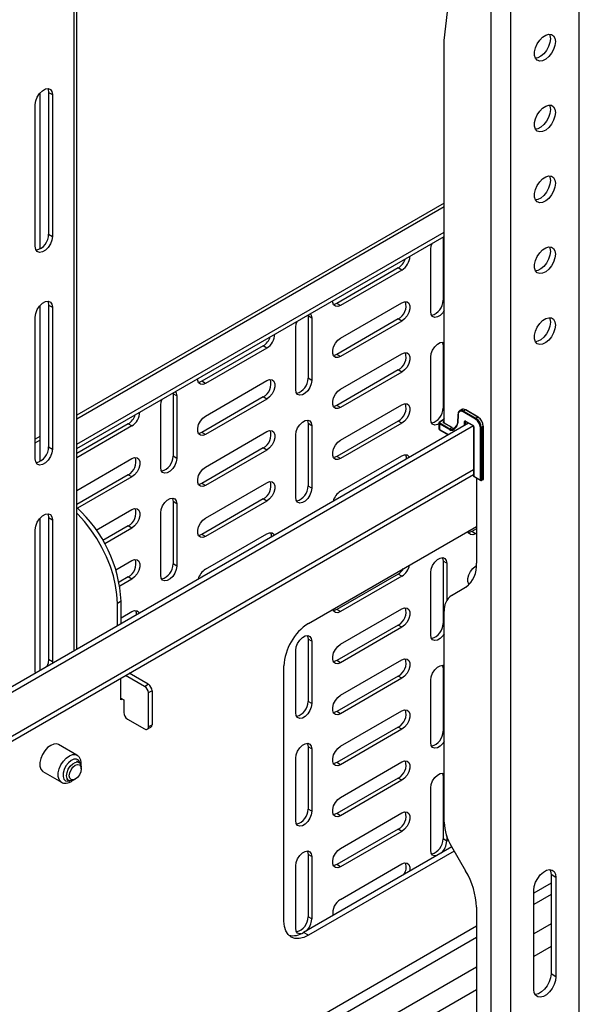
# Model space of a CAD drawing. Header units: millimetres. Extents: x -3222 to 6609, y -2907 to 878.
# Tile 17 of 25: x 3393 to 3554, y 44 to 327. Entities that reach past the tile are written whole.
import ezdxf

# ---------------------------------------------------------------- set-up
doc = ezdxf.new("R2010")
doc.units = ezdxf.units.MM

msp = doc.modelspace()

# ---------------------------------------------------------------- linework, layer by layer
at = {"linetype": 'Continuous', "lineweight": 25}
for p, q in [((3408.92, 145.65), (3408.92, 416.58)), ((3409.72, 146.11), (3409.72, 416.1)), ((3554.46, -115.81), (3554.46, 398.61)), ((3515.56, 321.44), (3522.96, 387.07)), ((3529, 387.18), (3529, -127.24)), ((3534.66, 387.18), (3534.66, -127.24)), ((3515.56, 211.28), (3515.56, 321.44)), ((3399.1, 306.31), (3399.1, 261.39)), ((3401.58, 306.51), (3402.71, 305.85)), ((3401.58, 306.51), (3401.58, 265.68)), ((3402.71, 305.85), (3402.71, 265.02)), ((3397.76, 262.17), (3397.76, 302.99)), ((3515.56, 274.6), (3409.72, 213.5)), ((3409.72, 212.48), (3515.56, 273.59)), ((3401.58, 265.68), (3402.71, 265.02)), ((3409.72, 205.14), (3515.56, 266.24)), ((3409.72, 203.91), (3515.56, 265.02)), ((3515.2, 264.81), (3515.21, 264.57)), ((3515.21, 264.57), (3515.21, 246.6)), ((3515.56, 264.36), (3515.21, 264.57)), ((3511.68, 243.34), (3511.68, 261.3)), ((3502.31, 255.93), (3484.63, 245.73)), ((3503.37, 255.32), (3485.69, 245.11)), ((3503.37, 255.32), (3502.31, 255.93)), ((3399.1, 245.07), (3399.1, 200.15)), ((3401.58, 245.26), (3402.71, 244.61)), ((3401.58, 245.26), (3401.58, 204.44)), ((3402.71, 244.61), (3402.71, 203.78)), ((3485.69, 245.11), (3484.63, 245.73)), ((3485.69, 235.72), (3503.37, 245.93)), ((3515.56, 246.4), (3515.21, 246.6)), ((3397.76, 200.93), (3397.76, 241.75)), ((3476.31, 242.35), (3476.32, 242.11)), ((3477.38, 241.5), (3476.32, 242.11)), ((3476.32, 242.11), (3476.32, 224.15)), ((3477.38, 241.5), (3477.38, 223.54)), ((3502.31, 241.23), (3484.63, 231.03)), ((3503.37, 240.62), (3502.31, 241.23)), ((3472.78, 220.88), (3472.78, 238.85)), ((3503.37, 240.62), (3485.69, 230.42)), ((3463.42, 233.48), (3445.74, 223.28)), ((3464.48, 232.87), (3446.8, 222.66)), ((3464.48, 232.87), (3463.42, 233.48)), ((3515.21, 233.54), (3515.21, 215.57)), ((3515.56, 233.33), (3515.21, 233.54)), ((3485.69, 230.42), (3484.63, 231.03)), ((3485.69, 221.03), (3503.37, 231.23)), ((3511.68, 212.31), (3511.68, 230.27)), ((3477.38, 223.54), (3476.32, 224.15)), ((3502.31, 226.54), (3484.63, 216.33)), ((3503.37, 225.92), (3485.69, 215.72)), ((3503.37, 225.92), (3502.31, 226.54)), ((3446.8, 222.66), (3445.74, 223.28)), ((3446.8, 213.27), (3464.48, 223.48)), ((3437.42, 219.9), (3437.43, 219.66)), ((3438.49, 219.05), (3437.43, 219.66)), ((3437.43, 219.66), (3437.43, 201.7)), ((3438.49, 219.05), (3438.49, 201.09)), ((3463.42, 218.78), (3445.74, 208.58)), ((3464.48, 218.17), (3463.42, 218.78)), ((3433.89, 198.43), (3433.89, 216.4)), ((3464.48, 218.17), (3446.8, 207.97)), ((3485.69, 215.72), (3484.63, 216.33)), ((3485.69, 206.33), (3503.37, 216.53)), ((3515.56, 215.37), (3515.21, 215.57)), ((3519.5, 213.82), (3519.38, 211.28)), ((3519.56, 213.73), (3519.44, 211.19)), ((3520.58, 215.14), (3520.01, 214.81)), ((3524.55, 212.4), (3520.97, 214.46)), ((3521.68, 215.03), (3521.11, 214.7)), ((3521.11, 214.7), (3524.69, 212.64)), ((3525.25, 212.97), (3521.68, 215.03)), ((3525.35, 212.98), (3521.78, 215.04)), ((3525.25, 212.97), (3524.69, 212.64)), ((3522.58, 211.26), (3272.78, 67.06)), ((3523.94, 210.41), (3272.78, 65.43)), ((3424.52, 211.03), (3409.72, 202.48)), ((3425.59, 210.42), (3409.72, 201.26)), ((3425.59, 210.42), (3424.52, 211.03)), ((3477.38, 210.47), (3476.32, 211.09)), ((3476.32, 211.09), (3476.32, 193.12)), ((3477.38, 210.47), (3477.38, 192.51)), ((3502.31, 211.84), (3484.63, 201.63)), ((3503.37, 211.23), (3485.69, 201.02)), ((3503.37, 211.23), (3502.31, 211.84)), ((3514, 211.25), (3514, 209.62)), ((3514.15, 211.05), (3514.15, 209.42)), ((3517.05, 209.38), (3514.15, 211.05)), ((3515.56, 212.34), (3514.19, 211.55)), ((3515.56, 212.27), (3514.29, 211.54)), ((3514.29, 211.29), (3517.19, 209.62)), ((3515.56, 212.64), (3515.24, 212.16)), ((3515.35, 211.66), (3515.56, 211.78)), ((3517.76, 209.95), (3515.35, 211.33)), ((3517.86, 209.96), (3515.45, 211.34)), ((3515.56, 211.46), (3515.49, 211.42)), ((3515.49, 211.42), (3515.49, 211.32)), ((3517.19, 209.62), (3517.76, 209.95)), ((3519.18, 210.66), (3518.34, 209.65)), ((3519.19, 210.45), (3518.35, 209.44)), ((3521.38, 210.57), (3521.43, 211.68)), ((3521.71, 211.67), (3521.67, 210.74)), ((3521.71, 211.83), (3523.77, 210.64)), ((3521.79, 211.72), (3521.71, 211.67)), ((3521.75, 211.74), (3523.81, 210.55)), ((3523.99, 210.23), (3523.99, 196.03)), ((3524.05, 210.15), (3524.05, 195.94)), ((3525.96, 194.84), (3525.96, 209.95)), ((3526.81, 210.27), (3526.24, 209.95)), ((3526.24, 209.95), (3526.24, 194.68)), ((3526.81, 195), (3526.81, 210.27)), ((3526.87, 195.09), (3526.87, 210.36)), ((3399.1, 207.37), (3397.76, 206.6)), ((3446.8, 207.97), (3445.74, 208.58)), ((3446.8, 198.57), (3464.48, 208.78)), ((3472.78, 189.86), (3472.78, 207.82)), ((3514.15, 209.42), (3516.77, 207.91)), ((3514.19, 209.32), (3516.71, 207.87)), ((3397.76, 205.58), (3399.1, 206.36)), ((3401.58, 204.44), (3402.71, 203.78)), ((3438.49, 201.09), (3437.43, 201.7)), ((3463.42, 204.08), (3445.74, 193.88)), ((3464.48, 203.47), (3446.8, 193.27)), ((3464.48, 203.47), (3463.42, 204.08)), ((3485.69, 201.02), (3484.63, 201.63)), ((3485.69, 191.63), (3503.37, 201.84)), ((3409.72, 191.87), (3425.59, 201.03)), ((3523.99, 197.79), (3272.78, 52.77)), ((3272.78, 51.42), (3523.99, 196.43)), ((3424.52, 196.33), (3409.72, 187.78)), ((3425.59, 195.72), (3409.94, 186.69)), ((3425.59, 195.72), (3424.52, 196.33)), ((3524.05, 195.94), (3525.96, 194.84)), ((3524.09, 195.85), (3526.1, 194.69)), ((3446.8, 193.27), (3445.74, 193.88)), ((3446.8, 183.88), (3464.48, 194.08)), ((3477.38, 192.51), (3476.32, 193.12)), ((3524.83, 195.43), (3524.83, 170.85)), ((3526.81, 195), (3526.24, 194.68)), ((3438.49, 188.02), (3437.43, 188.63)), ((3437.43, 188.63), (3437.43, 170.67)), ((3438.49, 188.02), (3438.49, 170.06)), ((3463.42, 189.39), (3445.74, 179.18)), ((3464.48, 188.77), (3446.8, 178.57)), ((3464.48, 188.77), (3463.42, 189.39)), ((3415.34, 180.42), (3425.59, 186.33)), ((3433.89, 167.4), (3433.89, 185.37)), ((3399.1, 183.83), (3399.1, 139.98)), ((3401.58, 184.02), (3402.71, 183.37)), ((3401.58, 184.02), (3401.58, 143.2)), ((3402.71, 183.37), (3402.71, 142.54)), ((3424.52, 181.63), (3417.25, 177.43)), ((3425.59, 181.02), (3424.52, 181.63)), ((3397.76, 139.69), (3397.76, 180.51)), ((3425.59, 181.02), (3417.77, 176.51)), ((3446.8, 178.57), (3445.74, 179.18)), ((3446.8, 169.18), (3464.48, 179.38)), ((3476.46, 153.53), (3524.83, 181.45)), ((3524.83, 180.75), (3523.52, 179.99)), ((3524.58, 179.38), (3523.52, 179.99)), ((3524.83, 179.52), (3524.58, 179.38)), ((3420.99, 168.98), (3425.59, 171.63)), ((3438.49, 170.06), (3437.43, 170.67)), ((3516.27, 170.87), (3515.21, 171.48)), ((3515.21, 171.48), (3515.21, 153.52)), ((3516.27, 170.87), (3516.27, 160.19)), ((3502.31, 167.75), (3484.63, 157.54)), ((3503.37, 167.13), (3502.31, 167.75)), ((3511.68, 150.25), (3511.68, 168.21)), ((3524.58, 169.99), (3524.81, 170.12)), ((3424.52, 166.94), (3421.9, 165.42)), ((3425.59, 166.32), (3422.1, 164.31)), ((3425.59, 166.32), (3424.52, 166.94)), ((3503.37, 167.13), (3485.69, 156.93)), ((3517.64, 161.62), (3521.72, 163.98)), ((3422.47, 159.92), (3421.41, 159.31)), ((3421.41, 152.86), (3421.41, 159.31)), ((3422.47, 153.47), (3422.47, 159.92)), ((3422.47, 155.14), (3425.59, 156.93)), ((3485.69, 156.93), (3484.63, 157.54)), ((3485.69, 147.54), (3503.37, 157.74)), ((3515.56, 96.28), (3515.56, 157.04)), ((3515.56, 153.31), (3515.21, 153.52)), ((3502.31, 153.05), (3484.63, 142.84)), ((3503.37, 152.44), (3485.69, 142.23)), ((3503.37, 152.44), (3502.31, 153.05)), ((3477.38, 148.42), (3476.32, 149.03)), ((3476.32, 149.03), (3476.32, 131.06)), ((3477.38, 148.42), (3477.38, 130.45)), ((3472.78, 127.8), (3472.78, 145.76)), ((3401.58, 143.2), (3402.71, 142.54)), ((3402.71, 142.54), (3402.68, 142.04)), ((3485.69, 142.23), (3484.63, 142.84)), ((3485.69, 132.84), (3503.37, 143.04)), ((3397.8, 139.23), (3397.76, 139.69)), ((3430.32, 136), (3424.81, 139.18)), ((3469.39, 67.79), (3469.39, 141.28)), ((3515.21, 140.45), (3515.21, 122.49)), ((3515.56, 140.25), (3515.21, 140.45)), ((3422.37, 131.48), (3422.37, 137.77)), ((3429.26, 135.38), (3423.75, 138.57)), ((3502.31, 138.35), (3484.63, 128.14)), ((3503.37, 137.74), (3485.69, 127.53)), ((3503.37, 137.74), (3502.31, 138.35)), ((3511.68, 119.22), (3511.68, 137.19)), ((3429.26, 135.38), (3430.32, 136)), ((3431.38, 134.16), (3430.32, 133.55)), ((3430.32, 133.55), (3430.32, 123.75)), ((3431.38, 134.16), (3431.38, 124.36)), ((3422.37, 132.02), (3423.25, 131.51)), ((3422.83, 131.75), (3422.37, 131.48)), ((3423.25, 131.51), (3423.25, 127.83)), ((3477.38, 130.45), (3476.32, 131.06)), ((3485.69, 127.53), (3484.63, 128.14)), ((3485.69, 118.14), (3503.37, 128.35)), ((3424.31, 125.99), (3429.26, 123.14)), ((3430.01, 123.06), (3431.07, 123.67)), ((3430.32, 123.75), (3431.38, 124.36)), ((3502.31, 123.65), (3484.63, 113.45)), ((3503.37, 123.04), (3485.69, 112.83)), ((3503.37, 123.04), (3502.31, 123.65)), ((3515.56, 122.28), (3515.21, 122.49)), ((3409.77, 115.58), (3404.47, 118.64)), ((3477.38, 117.39), (3476.32, 118)), ((3476.32, 118), (3476.32, 100.04)), ((3477.38, 117.39), (3477.38, 99.42)), ((3410.39, 113.49), (3409.73, 113.88)), ((3472.78, 96.77), (3472.78, 114.73)), ((3485.69, 103.44), (3503.37, 113.65)), ((3399.97, 110.85), (3405.27, 107.79)), ((3411.02, 111.66), (3411.02, 112.12)), ((3485.69, 112.83), (3484.63, 113.45)), ((3406.73, 108.68), (3407.39, 108.29)), ((3408.89, 108.44), (3409.29, 108.67)), ((3502.31, 108.95), (3484.63, 98.75)), ((3503.37, 108.34), (3485.69, 98.14)), ((3503.37, 108.34), (3502.31, 108.95)), ((3515.21, 109.42), (3515.21, 91.46)), ((3515.56, 109.22), (3515.21, 109.42)), ((3511.68, 88.19), (3511.68, 106.16)), ((3477.38, 99.42), (3476.32, 100.04)), ((3485.69, 98.14), (3484.63, 98.75)), ((3485.69, 88.75), (3503.37, 98.95)), ((3502.31, 94.26), (3484.63, 84.05)), ((3503.37, 93.64), (3485.69, 83.44)), ((3503.37, 93.64), (3502.31, 94.26)), ((3516.27, 90.85), (3515.21, 91.46)), ((3516.27, 92.31), (3516.27, 90.85)), ((3517.72, 89.16), (3475.05, 64.52)), ((3518.43, 87.93), (3476.46, 63.71)), ((3517.64, 89.31), (3521.72, 82.23)), ((3477.38, 86.36), (3476.32, 86.97)), ((3476.32, 86.97), (3476.32, 69.01)), ((3477.38, 86.36), (3477.38, 68.4)), ((3472.78, 65.74), (3472.78, 83.71)), ((3485.69, 83.44), (3484.63, 84.05)), ((3485.69, 74.05), (3503.37, 84.25)), ((3547.74, 80.36), (3546.32, 81.18)), ((3546.32, 81.18), (3546.32, 52.6)), ((3547.74, 80.36), (3547.74, 51.78)), ((3546.32, 78.72), (3541.37, 75.87)), ((3541.37, 48.11), (3541.37, 76.69)), ((3546.32, 75.46), (3541.37, 72.6)), ((3524.83, 71.78), (3524.83, 23.78)), ((3477.38, 68.4), (3476.32, 69.01)), ((3524.83, 66.32), (3431.38, 12.37)), ((3546.32, 66.97), (3541.37, 64.11)), ((3524.83, 63.05), (3272.78, -82.45)), ((3476.46, 63.71), (3475.05, 64.52)), ((3546.32, 60.44), (3541.37, 57.58)), ((3524.83, 54.56), (3272.78, -90.94)), ((3547.74, 51.78), (3546.32, 52.6)), ((3524.83, 48.03), (3272.78, -97.47))]:
    msp.add_line(p, q, dxfattribs=at)
at = {"linetype": 'Continuous', "lineweight": 25, "flags": 128}
for points in [[(3547.56, 321.14), (3547.43, 320.04), (3547.04, 318.88), (3546.43, 317.77), (3545.65, 316.81), (3544.78, 316.07), (3543.89, 315.63), (3543.05, 315.53), (3542.35, 315.77), (3541.85, 316.33), (3541.58, 317.17), (3541.58, 318.21), (3541.85, 319.35), (3542.35, 320.49), (3543.05, 321.54), (3543.89, 322.4), (3544.78, 322.99), (3545.65, 323.27), (3546.43, 323.2), (3547.04, 322.79), (3547.43, 322.08), (3547.56, 321.14)], [(3546.15, 321.96), (3546.01, 320.86), (3545.62, 319.7), (3545.02, 318.59), (3544.24, 317.62), (3543.37, 316.89), (3542.47, 316.45), (3541.85, 316.34)], [(3545.85, 323.28), (3546.01, 322.9), (3546.15, 321.96)], [(3397.76, 302.99), (3397.91, 304.06), (3398.34, 305.17), (3399, 306.18), (3399.81, 306.99), (3400.67, 307.49), (3401.47, 307.61), (3402.13, 307.35), (3402.56, 306.74), (3402.71, 305.85)], [(3401.33, 307.62), (3401.43, 307.4), (3401.58, 306.51)], [(3547.56, 300.73), (3547.43, 299.63), (3547.04, 298.47), (3546.43, 297.36), (3545.65, 296.39), (3544.78, 295.66), (3543.89, 295.22), (3543.05, 295.12), (3542.35, 295.36), (3541.85, 295.92), (3541.58, 296.76), (3541.58, 297.79), (3541.85, 298.93), (3542.35, 300.08), (3543.05, 301.13), (3543.89, 301.99), (3544.78, 302.58), (3545.65, 302.85), (3546.43, 302.79), (3547.04, 302.38), (3547.43, 301.67), (3547.56, 300.73)], [(3546.15, 301.54), (3546.01, 300.44), (3545.62, 299.29), (3545.02, 298.18), (3544.24, 297.21), (3543.37, 296.48), (3542.47, 296.04), (3541.85, 295.93)], [(3545.85, 302.87), (3546.01, 302.49), (3546.15, 301.54)], [(3547.56, 280.31), (3547.43, 279.21), (3547.04, 278.06), (3546.43, 276.95), (3545.65, 275.98), (3544.78, 275.25), (3543.89, 274.81), (3543.05, 274.7), (3542.35, 274.94), (3541.85, 275.51), (3541.58, 276.34), (3541.58, 277.38), (3541.85, 278.52), (3542.35, 279.67), (3543.05, 280.71), (3543.89, 281.57), (3544.78, 282.17), (3545.65, 282.44), (3546.43, 282.37), (3547.04, 281.96), (3547.43, 281.26), (3547.56, 280.31)], [(3546.15, 281.13), (3546.01, 280.03), (3545.62, 278.87), (3545.02, 277.76), (3544.24, 276.8), (3543.37, 276.06), (3542.47, 275.62), (3541.85, 275.51)], [(3545.83, 282.49), (3546.01, 282.07), (3546.15, 281.13)], [(3402.71, 265.02), (3402.56, 263.96), (3402.13, 262.85), (3401.47, 261.84), (3400.67, 261.03), (3399.81, 260.53), (3399, 260.41), (3398.34, 260.66), (3397.91, 261.28), (3397.76, 262.17)], [(3511.68, 261.3), (3511.81, 262.29), (3512.06, 262.99)], [(3547.56, 259.9), (3547.43, 258.8), (3547.04, 257.64), (3546.43, 256.53), (3545.65, 255.57), (3544.78, 254.83), (3543.89, 254.39), (3543.05, 254.29), (3542.35, 254.53), (3541.85, 255.09), (3541.58, 255.93), (3541.58, 256.96), (3541.85, 258.11), (3542.35, 259.25), (3543.05, 260.3), (3543.89, 261.16), (3544.78, 261.75), (3545.65, 262.03), (3546.43, 261.96), (3547.04, 261.55), (3547.43, 260.84), (3547.56, 259.9)], [(3545.85, 262.04), (3546.01, 261.66), (3546.15, 260.71)], [(3546.15, 260.71), (3546.01, 259.61), (3545.62, 258.46), (3545.02, 257.35), (3544.24, 256.38), (3543.37, 255.65), (3542.47, 255.21), (3541.85, 255.1)], [(3397.76, 241.75), (3397.91, 242.82), (3398.34, 243.93), (3399, 244.94), (3399.81, 245.75), (3400.67, 246.25), (3401.47, 246.37), (3402.13, 246.11), (3402.56, 245.5), (3402.71, 244.61)], [(3401.33, 246.38), (3401.43, 246.16), (3401.58, 245.26)], [(3485.69, 245.11), (3484.9, 244.82), (3484.21, 244.88), (3483.7, 245.29), (3483.43, 246), (3483.39, 246.44)], [(3484.63, 245.73), (3483.84, 245.43), (3483.62, 245.41)], [(3503.37, 245.93), (3504.15, 246.22), (3504.84, 246.16), (3505.36, 245.75), (3505.63, 245.04), (3505.63, 244.12), (3505.36, 243.1), (3504.84, 242.1), (3504.15, 241.24), (3503.37, 240.62)], [(3477, 242.75), (3477.24, 242.33), (3477.38, 241.5)], [(3515.56, 243.67), (3515.12, 243.03), (3514.37, 242.28), (3513.57, 241.82), (3512.82, 241.7), (3512.21, 241.94), (3511.81, 242.51), (3511.68, 243.34)], [(3547.56, 239.48), (3547.43, 238.38), (3547.04, 237.23), (3546.43, 236.12), (3545.65, 235.15), (3544.78, 234.42), (3543.89, 233.98), (3543.05, 233.88), (3542.35, 234.12), (3541.85, 234.68), (3541.58, 235.52), (3541.58, 236.55), (3541.85, 237.69), (3542.35, 238.84), (3543.05, 239.89), (3543.89, 240.75), (3544.78, 241.34), (3545.65, 241.61), (3546.43, 241.54), (3547.04, 241.14), (3547.43, 240.43), (3547.56, 239.48)], [(3545.85, 241.63), (3546.01, 241.25), (3546.15, 240.3)], [(3472.78, 238.85), (3472.92, 239.84), (3473.17, 240.54)], [(3546.15, 240.3), (3546.01, 239.2), (3545.62, 238.04), (3545.02, 236.93), (3544.24, 235.97), (3543.37, 235.24), (3542.47, 234.8), (3541.85, 234.69)], [(3485.69, 230.42), (3484.9, 230.12), (3484.21, 230.18), (3483.7, 230.59), (3483.43, 231.3), (3483.43, 232.22), (3483.7, 233.25), (3484.21, 234.25), (3484.9, 235.11), (3485.69, 235.72)], [(3511.68, 230.27), (3511.81, 231.26), (3512.21, 232.29), (3512.82, 233.23), (3513.57, 233.98), (3514.37, 234.44), (3515.12, 234.56), (3515.56, 234.43)], [(3514.98, 234.56), (3515.07, 234.36), (3515.21, 233.54)], [(3484.63, 231.03), (3483.84, 230.73), (3483.62, 230.72)], [(3503.37, 231.23), (3504.15, 231.52), (3504.84, 231.46), (3505.36, 231.05), (3505.63, 230.34), (3505.63, 229.42), (3505.36, 228.4), (3504.84, 227.4), (3504.15, 226.54), (3503.37, 225.92)], [(3446.8, 222.66), (3446.01, 222.37), (3445.32, 222.43), (3444.81, 222.84), (3444.54, 223.55), (3444.5, 223.99)], [(3445.74, 223.28), (3444.95, 222.98), (3444.73, 222.96)], [(3464.48, 223.48), (3465.26, 223.77), (3465.95, 223.71), (3466.47, 223.3), (3466.74, 222.59), (3466.74, 221.67), (3466.47, 220.65), (3465.95, 219.64), (3465.26, 218.78), (3464.48, 218.17)], [(3477.38, 223.54), (3477.24, 222.55), (3476.84, 221.52), (3476.23, 220.58), (3475.48, 219.83), (3474.68, 219.37), (3473.93, 219.25), (3473.32, 219.49), (3472.92, 220.06), (3472.78, 220.88)], [(3438.1, 220.3), (3438.35, 219.88), (3438.49, 219.05)], [(3485.69, 215.72), (3484.9, 215.42), (3484.21, 215.49), (3483.7, 215.9), (3483.43, 216.61), (3483.43, 217.53), (3483.7, 218.55), (3484.21, 219.55), (3484.9, 220.41), (3485.69, 221.03)], [(3433.89, 216.4), (3434.03, 217.38), (3434.28, 218.09)], [(3484.63, 216.33), (3483.84, 216.04), (3483.62, 216.02)], [(3503.37, 216.53), (3504.15, 216.83), (3504.84, 216.77), (3505.36, 216.36), (3505.63, 215.65), (3505.63, 214.73), (3505.36, 213.7), (3504.84, 212.7), (3504.15, 211.84), (3503.37, 211.23)], [(3446.8, 207.97), (3446.01, 207.67), (3445.32, 207.73), (3444.81, 208.14), (3444.54, 208.85), (3444.54, 209.77), (3444.81, 210.8), (3445.32, 211.8), (3446.01, 212.66), (3446.8, 213.27)], [(3472.78, 207.82), (3472.92, 208.81), (3473.32, 209.84), (3473.93, 210.78), (3474.68, 211.53), (3475.48, 211.99), (3476.23, 212.11), (3476.84, 211.87), (3477.24, 211.3), (3477.38, 210.47)], [(3476.09, 212.11), (3476.18, 211.91), (3476.32, 211.09)], [(3514, 211), (3513.57, 210.79), (3512.82, 210.67), (3512.21, 210.91), (3511.81, 211.48), (3511.68, 212.31)], [(3519.22, 210.69), (3519.19, 210.67), (3519.18, 210.66)], [(3445.74, 208.58), (3444.95, 208.28), (3444.73, 208.26)], [(3464.48, 208.78), (3465.26, 209.07), (3465.95, 209.01), (3466.47, 208.6), (3466.74, 207.89), (3466.74, 206.97), (3466.47, 205.95), (3465.95, 204.95), (3465.26, 204.09), (3464.48, 203.47)], [(3485.69, 201.02), (3484.9, 200.73), (3484.21, 200.79), (3483.7, 201.2), (3483.43, 201.91), (3483.43, 202.83), (3483.7, 203.85), (3484.21, 204.85), (3484.9, 205.71), (3485.69, 206.33)], [(3402.71, 203.78), (3402.56, 202.72), (3402.13, 201.61), (3401.47, 200.59), (3400.67, 199.79), (3399.81, 199.29), (3399, 199.17), (3398.34, 199.42), (3397.91, 200.04), (3397.76, 200.93)], [(3484.63, 201.63), (3483.84, 201.34), (3483.62, 201.32)], [(3503.37, 201.84), (3504.15, 202.13), (3504.84, 202.07), (3505.36, 201.66), (3505.5, 201.4)], [(3504.37, 202.15), (3504.57, 201.56), (3504.6, 200.88)], [(3425.59, 201.03), (3426.37, 201.32), (3427.06, 201.26), (3427.58, 200.85), (3427.85, 200.14), (3427.85, 199.22), (3427.58, 198.19), (3427.06, 197.19), (3426.37, 196.33), (3425.59, 195.72)], [(3438.49, 201.09), (3438.35, 200.1), (3437.95, 199.07), (3437.34, 198.12), (3436.59, 197.38), (3435.79, 196.92), (3435.04, 196.8), (3434.43, 197.04), (3434.03, 197.61), (3433.89, 198.43)], [(3446.8, 193.27), (3446.01, 192.97), (3445.32, 193.04), (3444.81, 193.45), (3444.54, 194.15), (3444.54, 195.08), (3444.81, 196.1), (3445.32, 197.1), (3446.01, 197.96), (3446.8, 198.57)], [(3445.74, 193.88), (3444.95, 193.59), (3444.73, 193.57)], [(3464.48, 194.08), (3465.26, 194.38), (3465.95, 194.31), (3466.47, 193.9), (3466.74, 193.2), (3466.74, 192.27), (3466.47, 191.25), (3465.95, 190.25), (3465.26, 189.39), (3464.48, 188.77)], [(3477.38, 192.51), (3477.24, 191.52), (3476.84, 190.49), (3476.23, 189.55), (3475.48, 188.8), (3474.68, 188.34), (3473.93, 188.22), (3473.32, 188.46), (3472.92, 189.03), (3472.78, 189.86)], [(3433.89, 185.37), (3434.03, 186.36), (3434.43, 187.38), (3435.04, 188.33), (3435.79, 189.08), (3436.59, 189.54), (3437.34, 189.66), (3437.95, 189.42), (3438.35, 188.85), (3438.49, 188.02)], [(3437.2, 189.66), (3437.29, 189.46), (3437.43, 188.63)], [(3397.76, 180.51), (3397.91, 181.58), (3398.34, 182.68), (3399, 183.7), (3399.81, 184.51), (3400.67, 185), (3401.47, 185.13), (3402.13, 184.87), (3402.56, 184.26), (3402.71, 183.37)], [(3401.33, 185.14), (3401.43, 184.92), (3401.58, 184.02)], [(3421.41, 159.31), (3421.28, 161.84), (3420.9, 164.49), (3420.26, 167.21), (3419.39, 169.96), (3418.28, 172.71), (3416.97, 175.41), (3415.46, 178.03), (3413.78, 180.52), (3411.95, 182.85), (3410, 184.98), (3409.72, 185.27)], [(3425.59, 186.33), (3426.37, 186.62), (3427.06, 186.56), (3427.58, 186.15), (3427.85, 185.44), (3427.85, 184.52), (3427.58, 183.5), (3427.06, 182.49), (3426.37, 181.64), (3425.59, 181.02)], [(3446.8, 178.57), (3446.01, 178.28), (3445.32, 178.34), (3444.81, 178.75), (3444.54, 179.46), (3444.54, 180.38), (3444.81, 181.4), (3445.32, 182.4), (3446.01, 183.26), (3446.8, 183.88)], [(3445.74, 179.18), (3444.95, 178.89), (3444.73, 178.87)], [(3464.48, 179.38), (3465.26, 179.68), (3465.95, 179.62), (3466.47, 179.21), (3466.61, 178.95)], [(3465.48, 179.7), (3465.68, 179.11), (3465.7, 178.43)], [(3524.58, 179.38), (3523.79, 179.09), (3523.1, 179.15), (3522.59, 179.56), (3522.37, 180.03)], [(3523.52, 179.99), (3522.73, 179.7), (3522.51, 179.68)], [(3425.59, 171.63), (3426.37, 171.92), (3427.06, 171.86), (3427.58, 171.45), (3427.85, 170.74), (3427.85, 169.82), (3427.58, 168.8), (3427.06, 167.8), (3426.37, 166.94), (3425.59, 166.32)], [(3511.68, 168.21), (3511.81, 169.2), (3512.21, 170.23), (3512.82, 171.18), (3513.57, 171.92), (3514.37, 172.38), (3515.12, 172.5), (3515.73, 172.26), (3516.13, 171.69), (3516.27, 170.87)], [(3514.98, 172.51), (3515.07, 172.31), (3515.21, 171.48)], [(3438.49, 170.06), (3438.35, 169.07), (3437.95, 168.04), (3437.34, 167.1), (3436.59, 166.35), (3435.79, 165.89), (3435.04, 165.77), (3434.43, 166.01), (3434.03, 166.58), (3433.89, 167.4)], [(3522.7, 164.72), (3522.59, 164.86), (3522.32, 165.57), (3522.32, 166.49), (3522.59, 167.51), (3523.1, 168.52), (3523.79, 169.37), (3524.58, 169.99)], [(3523.04, 165.08), (3522.73, 165), (3522.51, 164.98)], [(3425.59, 156.93), (3426.37, 157.23), (3427.06, 157.17), (3427.58, 156.76), (3427.72, 156.5)], [(3426.59, 157.25), (3426.79, 156.66), (3426.81, 155.98)], [(3485.69, 156.93), (3484.9, 156.63), (3484.21, 156.7), (3483.7, 157.11), (3483.48, 157.58)], [(3484.63, 157.54), (3483.84, 157.25), (3483.62, 157.23)], [(3503.37, 157.74), (3504.15, 158.04), (3504.84, 157.97), (3505.36, 157.56), (3505.63, 156.86), (3505.63, 155.93), (3505.36, 154.91), (3504.84, 153.91), (3504.15, 153.05), (3503.37, 152.44)], [(3515.56, 150.58), (3515.12, 149.94), (3514.37, 149.19), (3513.57, 148.73), (3512.82, 148.62), (3512.21, 148.85), (3511.81, 149.42), (3511.68, 150.25)], [(3472.78, 145.76), (3472.92, 146.75), (3473.32, 147.78), (3473.93, 148.72), (3474.68, 149.47), (3475.48, 149.93), (3476.23, 150.05), (3476.84, 149.81), (3477.24, 149.24), (3477.38, 148.42)], [(3476.09, 150.06), (3476.18, 149.86), (3476.32, 149.03)], [(3485.69, 142.23), (3484.9, 141.94), (3484.21, 142), (3483.7, 142.41), (3483.43, 143.12), (3483.43, 144.04), (3483.7, 145.06), (3484.21, 146.06), (3484.9, 146.92), (3485.69, 147.54)], [(3401.58, 143.2), (3401.43, 142.13), (3401.04, 141.1)], [(3484.63, 142.84), (3483.84, 142.55), (3483.62, 142.53)], [(3503.37, 143.04), (3504.15, 143.34), (3504.84, 143.28), (3505.36, 142.87), (3505.63, 142.16), (3505.63, 141.24), (3505.36, 140.21), (3504.84, 139.21), (3504.15, 138.35), (3503.37, 137.74)], [(3511.68, 137.19), (3511.81, 138.17), (3512.21, 139.2), (3512.82, 140.15), (3513.57, 140.9), (3514.37, 141.36), (3515.12, 141.47), (3515.56, 141.35)], [(3514.98, 141.48), (3515.07, 141.28), (3515.21, 140.45)], [(3485.69, 127.53), (3484.9, 127.24), (3484.21, 127.3), (3483.7, 127.71), (3483.43, 128.42), (3483.43, 129.34), (3483.7, 130.36), (3484.21, 131.37), (3484.9, 132.23), (3485.69, 132.84)], [(3477.38, 130.45), (3477.24, 129.46), (3476.84, 128.44), (3476.23, 127.49), (3475.48, 126.74), (3474.68, 126.28), (3473.93, 126.16), (3473.32, 126.4), (3472.92, 126.97), (3472.78, 127.8)], [(3484.63, 128.14), (3483.84, 127.85), (3483.62, 127.83)], [(3503.37, 128.35), (3504.15, 128.64), (3504.84, 128.58), (3505.36, 128.17), (3505.63, 127.46), (3505.63, 126.54), (3505.36, 125.52), (3504.84, 124.51), (3504.15, 123.65), (3503.37, 123.04)], [(3515.56, 119.55), (3515.12, 118.91), (3514.37, 118.17), (3513.57, 117.7), (3512.82, 117.59), (3512.21, 117.83), (3511.81, 118.39), (3511.68, 119.22)], [(3404.47, 118.64), (3403.94, 118.83), (3403.11, 118.79), (3402.22, 118.42), (3401.32, 117.76), (3400.5, 116.85), (3399.81, 115.77), (3399.32, 114.6), (3399.07, 113.45), (3399.07, 112.41), (3399.32, 111.55), (3399.81, 110.95), (3399.97, 110.85)], [(3472.78, 114.73), (3472.92, 115.72), (3473.32, 116.75), (3473.93, 117.7), (3474.68, 118.44), (3475.48, 118.9), (3476.23, 119.02), (3476.84, 118.78), (3477.24, 118.22), (3477.38, 117.39)], [(3476.09, 119.03), (3476.18, 118.83), (3476.32, 118)], [(3485.69, 112.83), (3484.9, 112.54), (3484.21, 112.6), (3483.7, 113.01), (3483.43, 113.72), (3483.43, 114.64), (3483.7, 115.67), (3484.21, 116.67), (3484.9, 117.53), (3485.69, 118.14)], [(3405.3, 107.77), (3405.08, 107.92), (3404.6, 108.54), (3404.36, 109.41), (3404.38, 110.46), (3404.65, 111.62), (3405.15, 112.78), (3405.85, 113.85), (3406.68, 114.75), (3407.58, 115.39), (3408.47, 115.74), (3409.29, 115.76), (3409.75, 115.59)], [(3410.64, 113.29), (3410.59, 113.5), (3410.22, 114.12), (3409.63, 114.44), (3408.9, 114.42), (3408.09, 114.05), (3407.29, 113.39), (3406.6, 112.49), (3406.08, 111.47), (3405.8, 110.42), (3405.77, 109.47), (3406.02, 108.71), (3406.5, 108.23), (3407.17, 108.08), (3407.69, 108.18)], [(3406.77, 109.67), (3406.9, 110.58), (3407.27, 111.53), (3407.83, 112.4), (3408.53, 113.09), (3409.26, 113.52), (3409.96, 113.63), (3410.52, 113.4), (3410.89, 112.88), (3411.02, 112.12), (3411.02, 112.12)], [(3503.37, 113.65), (3504.15, 113.94), (3504.84, 113.88), (3505.36, 113.47), (3505.63, 112.76), (3505.63, 111.84), (3505.36, 110.82), (3504.84, 109.82), (3504.15, 108.96), (3503.37, 108.34)], [(3407.56, 109.67), (3407.69, 110.51), (3408.06, 111.37), (3408.62, 112.13), (3409.29, 112.66), (3409.95, 112.89), (3410.51, 112.78), (3410.88, 112.35), (3411.02, 111.66), (3410.88, 110.82), (3410.51, 109.96), (3409.95, 109.2), (3409.29, 108.67), (3408.62, 108.44), (3408.06, 108.55), (3407.69, 108.98), (3407.56, 109.67)], [(3484.63, 113.45), (3483.84, 113.15), (3483.62, 113.13)], [(3408.89, 108.44), (3408.53, 108.27), (3407.83, 108.16), (3407.27, 108.38), (3406.9, 108.9), (3406.77, 109.67)], [(3511.68, 106.16), (3511.81, 107.14), (3512.21, 108.17), (3512.82, 109.12), (3513.57, 109.87), (3514.37, 110.33), (3515.12, 110.45), (3515.56, 110.32)], [(3514.98, 110.45), (3515.07, 110.25), (3515.21, 109.42)], [(3485.69, 98.14), (3484.9, 97.84), (3484.21, 97.9), (3483.7, 98.31), (3483.43, 99.02), (3483.43, 99.94), (3483.7, 100.97), (3484.21, 101.97), (3484.9, 102.83), (3485.69, 103.44)], [(3477.38, 99.42), (3477.24, 98.44), (3476.84, 97.41), (3476.23, 96.46), (3475.48, 95.71), (3474.68, 95.25), (3473.93, 95.14), (3473.32, 95.37), (3472.92, 95.94), (3472.78, 96.77)], [(3484.63, 98.75), (3483.84, 98.46), (3483.62, 98.44)], [(3503.37, 98.95), (3504.15, 99.25), (3504.84, 99.18), (3505.36, 98.77), (3505.63, 98.07), (3505.63, 97.14), (3505.36, 96.12), (3504.84, 95.12), (3504.15, 94.26), (3503.37, 93.64)], [(3472.78, 83.71), (3472.92, 84.69), (3473.32, 85.72), (3473.93, 86.67), (3474.68, 87.42), (3475.48, 87.88), (3476.23, 87.99), (3476.84, 87.75), (3477.24, 87.19), (3477.38, 86.36)], [(3476.09, 88), (3476.18, 87.8), (3476.32, 86.97)], [(3485.69, 83.44), (3484.9, 83.15), (3484.21, 83.21), (3483.7, 83.62), (3483.43, 84.33), (3483.43, 85.25), (3483.7, 86.27), (3484.21, 87.27), (3484.9, 88.13), (3485.69, 88.75)], [(3513.27, 86.59), (3512.82, 86.56), (3512.21, 86.8), (3511.81, 87.37), (3511.68, 88.19)], [(3484.63, 84.05), (3483.84, 83.76), (3483.62, 83.74)], [(3503.37, 84.25), (3504.15, 84.55), (3504.84, 84.49), (3505.36, 84.08), (3505.63, 83.37), (3505.63, 82.45), (3505.58, 82.15)], [(3541.37, 76.69), (3541.5, 77.8), (3541.88, 78.97), (3542.47, 80.1), (3543.23, 81.1), (3544.1, 81.9), (3545.01, 82.42), (3545.88, 82.63), (3546.64, 82.5), (3547.23, 82.06), (3547.61, 81.32), (3547.74, 80.36)], [(3545.98, 82.63), (3546.2, 82.14), (3546.32, 81.18)], [(3476.46, 63.71), (3475.08, 63.07), (3473.76, 62.77), (3472.53, 62.82), (3471.46, 63.21), (3470.58, 63.94), (3469.93, 64.98), (3469.53, 66.28), (3469.39, 67.79)], [(3474.25, 64.11), (3473.93, 64.11), (3473.32, 64.35), (3472.92, 64.91), (3472.78, 65.74)], [(3547.74, 51.78), (3547.61, 50.67), (3547.23, 49.5), (3546.64, 48.37), (3545.88, 47.37), (3545.01, 46.57), (3544.1, 46.05), (3543.23, 45.84), (3542.47, 45.97), (3541.88, 46.41), (3541.5, 47.15), (3541.37, 48.11)], [(3546.32, 52.6), (3546.2, 51.49), (3545.82, 50.32), (3545.23, 49.19), (3544.46, 48.18), (3543.59, 47.39), (3542.69, 46.86), (3541.82, 46.66), (3541.71, 46.65)]]:
    msp.add_lwpolyline(points, dxfattribs=at)
at = {"linetype": 'Continuous', "lineweight": 25}
for centre, radius, start, end in [((3396.96, 265.55), 4.62, 283.1667, 1.5656), ((3499.53, 260.2), 5.1, 303.0185, 340.9291), ((3500.74, 259.49), 4.92, 302.182, 357.8354), ((3500.26, 245.01), 4.29, 298.461, 16.6994), ((3510.92, 246.49), 4.29, 283.3052, 1.5396), ((3460.64, 237.75), 5.1, 303.0185, 340.9291), ((3461.85, 237.04), 4.92, 302.182, 357.8354), ((3500.26, 230.31), 4.29, 298.461, 16.6994), ((3472.03, 224.03), 4.29, 283.3052, 1.5396), ((3461.37, 222.56), 4.29, 298.461, 16.6994), ((3500.26, 215.61), 4.29, 298.461, 16.6994), ((3510.92, 215.46), 4.29, 283.3052, 1.5396), ((3421.75, 215.3), 5.1, 303.0185, 340.9291), ((3422.96, 214.58), 4.92, 302.182, 357.8354), ((3519.61, 213.8), 0.103, 115.1276, 172.9872), ((3519.61, 213.82), 0.106, 182.1473, 243.2276), ((3520.51, 213.98), 0.949, 50.1428, 184.6745), ((3520.42, 213.8), 0.862, 50.1428, 184.6745), ((3521.04, 214.18), 1.06, 52.9592, 115.7303), ((3521.28, 214.44), 0.307, 122.6055, 177.3945), ((3521.74, 214.95), 0.101, 65.6929, 125.6176), ((3525.31, 212.89), 0.101, 65.6929, 125.6176), ((3523.43, 210.12), 3.38, 2.6055, 57.3945), ((3523.74, 210.3), 3.07, 2.6055, 57.3945), ((3514.25, 211.28), 0.252, 186.2648, 245.5755), ((3514.46, 211.03), 0.307, 122.6055, 177.3945), ((3514.23, 211.46), 0.0959, 52.7458, 115.9649), ((3514.34, 211.42), 0.131, 110.7834, 249.2166), ((3515.41, 211.5), 0.175, 110.7834, 249.2166), ((3515.19, 211.4), 0.307, 2.6055, 57.3945), ((3515.41, 211.25), 0.101, 65.6929, 125.6176), ((3515.54, 211.32), 0.109, 115.5689, 161.5591), ((3517.81, 209.87), 0.101, 65.6929, 125.6176), ((3518.42, 211.01), 1.26, 237.911, 270.2827), ((3519.32, 210.56), 0.171, 145.5142, 221.1854), ((3518.21, 211.19), 1.24, 323.0301, 359.8312), ((3518.32, 211.37), 1.13, 323.0301, 359.8312), ((3519.49, 211.29), 0.106, 182.1473, 243.2276), ((3521.6, 211.7), 0.172, 50.1428, 184.6745), ((3521.58, 211.94), 0.294, 239.5768, 297.0045), ((3521.81, 211.82), 0.0959, 172.7442, 235.9436), ((3521.81, 211.68), 0.103, 137.5741, 181.4039), ((3523.44, 210.12), 0.615, 2.6055, 57.3945), ((3523.87, 210.63), 0.101, 174.3835, 234.2572), ((3524.09, 210.24), 0.101, 185.8416, 245.6125), ((3524.85, 212.38), 0.307, 122.6055, 177.3945), ((3522.89, 209.81), 3.07, 2.6055, 57.3945), ((3522.86, 209.79), 3.38, 2.6055, 57.3945), ((3526.1, 210.22), 0.307, 242.6097, 297.3903), ((3526.77, 210.37), 0.101, 294.3747, 354.3052), ((3461.37, 207.86), 4.29, 298.461, 16.6994), ((3514.25, 209.64), 0.251, 185.6948, 245.6253), ((3514.25, 209.4), 0.0959, 172.7442, 235.9436), ((3517.36, 209.36), 0.307, 122.6055, 177.3945), ((3517.66, 210.15), 0.987, 231.4052, 314.2851), ((3517.75, 210.32), 0.897, 231.4052, 314.2851), ((3518.48, 209.55), 0.171, 145.5142, 221.1854), ((3396.96, 204.31), 4.62, 283.1667, 1.5656), ((3433.14, 201.58), 4.29, 283.3052, 1.5396), ((3422.48, 200.11), 4.29, 298.461, 16.6994), ((3524.19, 196.03), 0.2, 180, 240.0027), ((3524.09, 196.04), 0.101, 185.6948, 245.6253), ((3524.15, 195.93), 0.0959, 172.7442, 235.9436), ((3461.37, 193.16), 4.29, 298.461, 16.6994), ((3472.03, 193.01), 4.29, 283.3052, 1.5396), ((3526.77, 195.1), 0.101, 294.3747, 354.3052), ((3488.47, 187.35), 5.11, 123.0232, 164.2448), ((3383.61, 158.04), 38.91, 2.7691, 47.861), ((3422.48, 185.41), 4.29, 298.461, 16.6994), ((3422.48, 170.71), 4.29, 298.461, 16.6994), ((3433.14, 170.55), 4.29, 283.3052, 1.5396), ((3500.59, 171.41), 5.1, 302.9864, 347.7809), ((3517.32, 170.11), 7.55, 305.698, 5.6204), ((3449.58, 164.9), 5.11, 123.0232, 164.2448), ((3499.74, 171.8), 4.8, 302.3327, 329.2388), ((3520.57, 157.53), 5.03, 125.698, 185.6204), ((3500.26, 156.82), 4.29, 298.461, 16.6994), ((3484.74, 140.58), 15.37, 122.6055, 177.3945), ((3510.92, 153.4), 4.29, 283.3052, 1.5396), ((3500.26, 142.12), 4.29, 298.461, 16.6994), ((3428.02, 133.44), 2.31, 2.6055, 57.3945), ((3429.08, 134.05), 2.31, 2.6055, 57.3945), ((3472.03, 130.95), 4.29, 283.3052, 1.5396), ((3425.55, 127.94), 2.31, 182.6055, 237.3945), ((3500.26, 127.43), 4.29, 298.461, 16.6994), ((3429.68, 123.64), 0.655, 230.7967, 9.214), ((3430.67, 124.27), 0.719, 304.0564, 7.2558), ((3510.92, 122.37), 4.29, 283.3052, 1.5396), ((3500.26, 112.73), 4.29, 298.461, 16.6994), ((3472.03, 99.92), 4.29, 283.3052, 1.5396), ((3500.26, 98.03), 4.29, 298.461, 16.6994), ((3529.98, 96.77), 14.43, 181.9565, 211.1437), ((3510.92, 91.34), 4.29, 283.3052, 1.5396), ((3511.17, 91.11), 5.11, 313.4223, 356.9956), ((3500.91, 83.34), 3.67, 323.4668, 19.5094), ((3503.2, 71.04), 21.64, 1.9565, 31.1437), ((3487.92, 70.14), 4.5, 119.7149, 189.5211), ((3472.03, 68.89), 4.29, 283.3052, 1.5396), ((3472.28, 68.66), 5.11, 313.4223, 356.9956), ((3471.99, 68.96), 5.38, 257.24, 304.5426)]:
    msp.add_arc(centre, radius, start, end, dxfattribs=at)
msp.add_ellipse((3526.1, 194.92), major_axis=(-0.141, 0.245), ratio=0.577335, start_param=1.570756, end_param=3.141552, dxfattribs=at)
for points, knots in [([(3514.19, 211.55), (3514.15, 211.51), (3514.07, 211.46), (3514.01, 211.34), (3514.01, 211.27), (3514.01, 211.25)], [0, 0, 0, 0, 0.458122, 0.802284, 1, 1, 1, 1]), ([(3515.45, 211.34), (3515.44, 211.35), (3515.43, 211.36), (3515.43, 211.36), (3515.43, 211.36)], [0, 0, 0, 0, 0.617806, 1, 1, 1, 1]), ([(3521.73, 211.75), (3521.73, 211.75), (3521.73, 211.75), (3521.75, 211.74), (3521.75, 211.74)], [0, 0, 0, 0, 0.58053, 1, 1, 1, 1]), ([(3523.81, 210.55), (3523.82, 210.54), (3523.85, 210.52), (3523.89, 210.47), (3523.94, 210.41), (3523.97, 210.34), (3523.99, 210.27), (3523.99, 210.25), (3523.99, 210.23)], [0, 0, 0, 0, 0.161547, 0.3254, 0.504574, 0.692233, 0.859007, 1, 1, 1, 1]), ([(3514.01, 209.62), (3514.01, 209.6), (3514, 209.55), (3514.05, 209.45), (3514.12, 209.37), (3514.17, 209.34), (3514.19, 209.32)], [0, 0, 0, 0, 0.142305, 0.471153, 0.797591, 1, 1, 1, 1]), ([(3410.93, 112.59), (3410.96, 112.78), (3411.04, 113.32), (3410.9, 114.12), (3410.55, 114.89), (3410.13, 115.4), (3409.81, 115.53), (3409.73, 115.57)], [0, 0, 0, 0, 0.156691, 0.429044, 0.68261, 0.923214, 1, 1, 1, 1]), ([(3405.33, 107.79), (3405.51, 107.7), (3405.92, 107.48), (3406.69, 107.47), (3407.53, 107.69), (3408.15, 107.99), (3408.45, 108.26), (3408.49, 108.29)], [0, 0, 0, 0, 0.179624, 0.428822, 0.684353, 0.959636, 1, 1, 1, 1])]:
    msp.add_open_spline(points, degree=3, knots=knots, dxfattribs=at)

doc.saveas('drawing.dxf')
